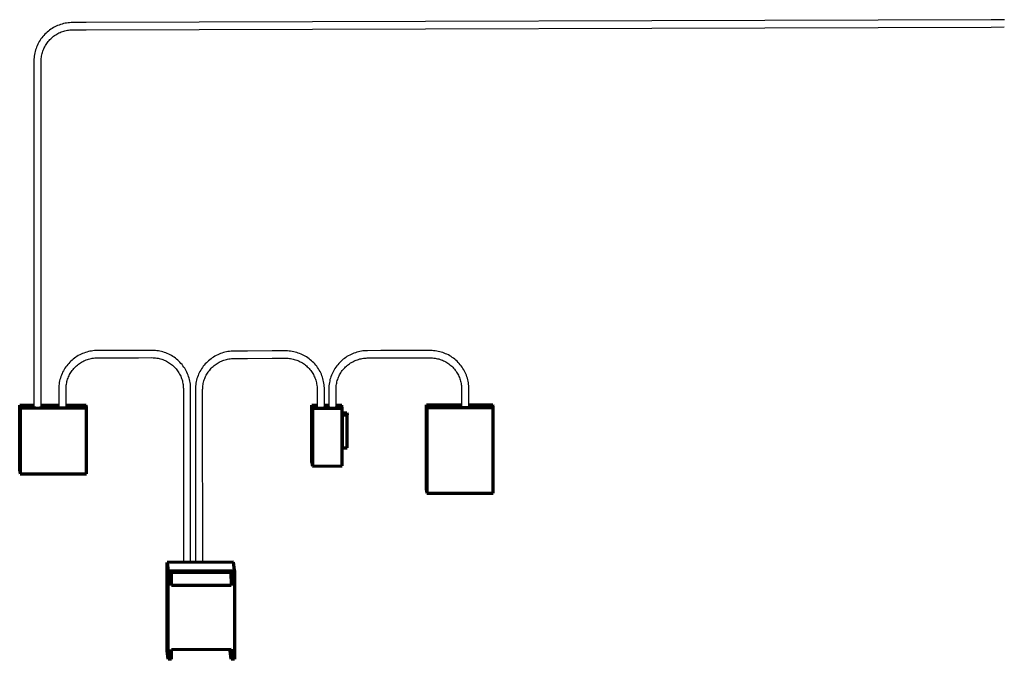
# Model space of a CAD drawing. Header units: inches. Extents: x -279 to 531, y -298 to 125.
# Tile 1 of 9: x -279 to 17, y -298 to -105. Entities that reach past the tile are written whole.
import ezdxf

# ---------------------------------------------------------------- set-up
doc = ezdxf.new("R2010")
doc.units = ezdxf.units.IN
doc.header["$MEASUREMENT"] = 0
doc.layers.add('E-ELEC-EQPM', color=71, linetype='Continuous', lineweight=70)
doc.layers.add('E-POWR-CNDT', color=130, linetype='Continuous', lineweight=30)

# ---------------------------------------------------------------- blocks, each defined once
blk = doc.blocks.new('Lighting and Appliance Panelboard - 480V MLO - Surface - 125 A-951381-3D - Project Overview')
at = {"layer": 'E-ELEC-EQPM'}
for p, q in [((-156.94, -221.07), (-146.36, -221.04)), ((-156.94, -246.75), (-156.94, -221.07)), ((-156.94, -221.07), (-156.83, -221.98)), ((-136.83, -221.92), (-156.83, -221.98)), ((-156.83, -221.98), (-156.83, -247.66)), ((-144.16, -221.04), (-136.94, -221.01)), ((-136.83, -221.92), (-136.94, -221.01)), ((-136.83, -247.6), (-136.83, -221.92)), ((-156.94, -246.75), (-156.83, -247.66)), ((-156.83, -247.66), (-136.83, -247.6))]:
    blk.add_line(p, q, dxfattribs=at)
blk = doc.blocks.new('Lighting and Appliance Panelboard - 208V MLO - Surface - 100 A-950526-3D - Project Overview')
at = {"layer": 'E-ELEC-EQPM'}
for p, q in [((-279.45, -221.19), (-275.16, -221.18)), ((-279.45, -240.94), (-279.45, -221.19)), ((-279.45, -221.19), (-279.34, -222.1)), ((-259.34, -222.04), (-279.34, -222.1)), ((-279.34, -222.1), (-279.34, -241.85)), ((-272.97, -221.17), (-267.68, -221.16)), ((-265.48, -221.15), (-259.45, -221.13)), ((-259.34, -222.04), (-259.45, -221.13)), ((-259.34, -241.79), (-259.34, -222.04)), ((-279.45, -240.94), (-279.34, -241.85)), ((-279.34, -241.85), (-259.34, -241.79))]:
    blk.add_line(p, q, dxfattribs=at)
blk = doc.blocks.new('Disconnect Switches - 480V - Fusible 60A-859980-3D - Project Overview')
at = {"layer": 'E-ELEC-EQPM'}
for p, q in [((-191.43, -221.18), (-189.87, -221.17)), ((-191.43, -238.46), (-191.43, -221.18)), ((-191.43, -221.18), (-191.31, -222.19)), ((-182.31, -222.16), (-191.31, -222.19)), ((-191.31, -222.19), (-191.31, -239.47)), ((-187.68, -221.17), (-186.35, -221.16)), ((-184.16, -221.16), (-182.43, -221.15)), ((-182.31, -222.16), (-182.43, -221.15)), ((-182.31, -239.44), (-182.31, -222.16)), ((-182.31, -223.5), (-180.89, -223.5)), ((-180.81, -224.13), (-182.31, -224.14)), ((-182.31, -224.14), (-182.31, -234.01)), ((-180.89, -223.5), (-180.81, -224.13)), ((-180.81, -234.01), (-180.81, -224.13)), ((-182.31, -234.01), (-180.81, -234.01)), ((-191.43, -238.46), (-191.31, -239.47)), ((-191.31, -239.47), (-182.31, -239.44))]:
    blk.add_line(p, q, dxfattribs=at)
blk = doc.blocks.new('Dry Type Transformer - 480-208Y120 - NEMA Type 2 - 30 kVA-507358-3D - Project Overview')
at = {"layer": 'E-ELEC-EQPM'}
for p, q in [((-215.08, -268.44), (-235.08, -268.5)), ((-235.08, -268.5), (-234.77, -271.03)), ((-235.08, -295.16), (-235.08, -268.5)), ((-214.78, -270.97), (-215.08, -268.44)), ((-234.77, -271.03), (-214.78, -270.97)), ((-234.77, -297.69), (-234.77, -271.03)), ((-233.77, -271.52), (-215.78, -271.47)), ((-233.77, -275.47), (-233.77, -271.52)), ((-215.84, -271.47), (-215.78, -275.42)), ((-215.78, -271.47), (-215.78, -275.42)), ((-214.78, -270.97), (-214.78, -297.63)), ((-215.78, -275.42), (-233.77, -275.47)), ((-234.77, -297.69), (-235.08, -295.16)), ((-233.77, -294.73), (-215.78, -294.67)), ((-233.77, -297.69), (-233.77, -294.73)), ((-216.08, -295.1), (-216.08, -294.67)), ((-215.78, -297.63), (-216.08, -295.1)), ((-215.78, -294.67), (-215.78, -297.63)), ((-233.77, -297.69), (-234.77, -297.69)), ((-214.78, -297.63), (-215.78, -297.63))]:
    blk.add_line(p, q, dxfattribs=at)

msp = doc.modelspace()

# ---------------------------------------------------------------- linework, layer by layer
at = {"layer": 'E-POWR-CNDT'}
for p, q in [((-259.47, -105.87), (-263.47, -105.89)), ((13.09, -105.05), (-259.47, -105.87)), ((17.09, -105.03), (13.09, -105.05)), ((-263.46, -108.08), (-259.46, -108.07)), ((-259.46, -108.07), (13.1, -107.24)), ((13.1, -107.24), (17.09, -107.23)), ((-275.16, -117.48), (-275.16, -121.43)), ((-272.97, -121.43), (-272.97, -117.48)), ((-275.16, -121.43), (-275.16, -221.63)), ((-272.97, -221.63), (-272.97, -121.43)), ((-251.98, -204.67), (-255.98, -204.68)), ((-255.98, -206.88), (-251.98, -206.87)), ((-243.66, -204.64), (-251.98, -204.67)), ((-251.98, -206.87), (-243.66, -206.84)), ((-239.67, -204.63), (-243.66, -204.64)), ((-243.66, -206.84), (-239.66, -206.83)), ((-210.85, -204.84), (-214.84, -204.85)), ((-214.84, -207.05), (-210.84, -207.04)), ((-203.37, -204.82), (-210.85, -204.84)), ((-210.84, -207.04), (-203.37, -207.02)), ((-199.38, -204.81), (-203.37, -204.82)), ((-203.37, -207.02), (-199.37, -207)), ((-170.66, -204.72), (-174.66, -204.74)), ((-174.65, -206.93), (-170.66, -206.92)), ((-159.86, -204.69), (-170.66, -204.72)), ((-170.66, -206.92), (-159.86, -206.89)), ((-155.86, -204.68), (-159.86, -204.69)), ((-159.86, -206.89), (-155.86, -206.88)), ((-267.68, -216.28), (-267.68, -220.23)), ((-265.48, -220.23), (-265.48, -216.28)), ((-230.16, -216.16), (-230.16, -220.11)), ((-227.97, -220.11), (-227.97, -216.16)), ((-226.54, -216.45), (-226.54, -220.4)), ((-224.34, -220.4), (-224.34, -216.45)), ((-189.87, -216.34), (-189.87, -220.29)), ((-187.68, -220.29), (-187.68, -216.34)), ((-186.35, -216.33), (-186.35, -220.28)), ((-184.16, -220.28), (-184.16, -216.33)), ((-146.36, -216.21), (-146.36, -220.16)), ((-144.16, -220.16), (-144.16, -216.21)), ((-275.16, -221.64), (-275.16, -221.63)), ((-267.68, -220.23), (-267.68, -221.61)), ((-265.48, -221.61), (-265.48, -220.23)), ((-230.16, -220.11), (-230.16, -268.48)), ((-227.97, -268.48), (-227.97, -220.11)), ((-226.54, -220.4), (-226.47, -268.47)), ((-224.27, -268.47), (-224.34, -220.4)), ((-189.87, -220.29), (-189.87, -221.67)), ((-187.68, -221.67), (-187.68, -220.29)), ((-186.35, -220.28), (-186.35, -221.67)), ((-184.16, -221.67), (-184.16, -220.28)), ((-146.36, -220.16), (-146.36, -221.54)), ((-144.16, -221.54), (-144.16, -220.16))]:
    msp.add_line(p, q, dxfattribs=at)
for points in [[(-263.47, -105.89, 0), (-263.94, -105.9, 0), (-264.4, -105.93, 0), (-264.87, -105.97, 0), (-265.33, -106.04, 0), (-265.79, -106.12, 0), (-266.25, -106.22, 0), (-266.7, -106.34, 0), (-267.15, -106.48, 0), (-267.59, -106.64, 0), (-268.02, -106.81, 0), (-268.45, -107, 0), (-268.87, -107.21, 0), (-269.28, -107.43, 0), (-269.68, -107.67, 0), (-270.07, -107.92, 0), (-270.45, -108.19, 0), (-270.82, -108.47, 0), (-271.18, -108.77, 0), (-271.52, -109.09, 0), (-271.85, -109.41, 0), (-272.17, -109.75, 0), (-272.48, -110.1, 0), (-272.77, -110.46, 0), (-273.05, -110.84, 0), (-273.31, -111.22, 0), (-273.55, -111.62, 0), (-273.78, -112.02, 0), (-273.99, -112.44, 0), (-274.19, -112.86, 0), (-274.37, -113.28, 0), (-274.53, -113.72, 0), (-274.67, -114.16, 0), (-274.8, -114.61, 0), (-274.9, -115.06, 0), (-274.99, -115.51, 0), (-275.06, -115.97, 0), (-275.11, -116.43, 0), (-275.15, -116.89, 0), (-275.16, -117.36, 0), (-275.16, -117.48, 0)], [(17.19, -105.03, 0), (17.09, -105.03, 0)], [(-272.97, -117.48, 0), (-272.96, -117.11, 0), (-272.94, -116.73, 0), (-272.9, -116.36, 0), (-272.85, -115.99, 0), (-272.78, -115.62, 0), (-272.69, -115.26, 0), (-272.6, -114.89, 0), (-272.49, -114.54, 0), (-272.36, -114.18, 0), (-272.22, -113.84, 0), (-272.06, -113.49, 0), (-271.89, -113.16, 0), (-271.71, -112.83, 0), (-271.52, -112.51, 0), (-271.31, -112.19, 0), (-271.09, -111.89, 0), (-270.86, -111.59, 0), (-270.61, -111.3, 0), (-270.36, -111.02, 0), (-270.09, -110.76, 0), (-269.81, -110.5, 0), (-269.52, -110.25, 0), (-269.23, -110.02, 0), (-268.92, -109.8, 0), (-268.6, -109.59, 0), (-268.28, -109.39, 0), (-267.95, -109.2, 0), (-267.61, -109.03, 0), (-267.26, -108.88, 0), (-266.91, -108.73, 0), (-266.55, -108.6, 0), (-266.19, -108.49, 0), (-265.82, -108.38, 0), (-265.45, -108.3, 0), (-265.08, -108.22, 0), (-264.7, -108.17, 0), (-264.33, -108.12, 0), (-263.95, -108.1, 0), (-263.57, -108.08, 0), (-263.46, -108.08, 0)], [(-255.98, -204.68, 0), (-256.45, -204.69, 0), (-256.92, -204.72, 0), (-257.38, -204.77, 0), (-257.84, -204.83, 0), (-258.3, -204.92, 0), (-258.76, -205.02, 0), (-259.21, -205.14, 0), (-259.66, -205.28, 0), (-260.1, -205.43, 0), (-260.53, -205.61, 0), (-260.96, -205.8, 0), (-261.38, -206, 0), (-261.79, -206.22, 0), (-262.19, -206.46, 0), (-262.58, -206.72, 0), (-262.96, -206.99, 0), (-263.33, -207.27, 0), (-263.69, -207.57, 0), (-264.03, -207.88, 0), (-264.37, -208.21, 0), (-264.69, -208.55, 0), (-264.99, -208.9, 0), (-265.28, -209.26, 0), (-265.56, -209.64, 0), (-265.82, -210.02, 0), (-266.06, -210.42, 0), (-266.29, -210.82, 0), (-266.51, -211.23, 0), (-266.7, -211.65, 0), (-266.88, -212.08, 0), (-267.04, -212.52, 0), (-267.18, -212.96, 0), (-267.31, -213.4, 0), (-267.42, -213.85, 0), (-267.51, -214.31, 0), (-267.58, -214.77, 0), (-267.63, -215.23, 0), (-267.66, -215.69, 0), (-267.68, -216.15, 0), (-267.68, -216.28, 0)], [(-265.48, -216.28, 0), (-265.47, -215.9, 0), (-265.45, -215.53, 0), (-265.41, -215.16, 0), (-265.36, -214.79, 0), (-265.29, -214.42, 0), (-265.21, -214.05, 0), (-265.11, -213.69, 0), (-265, -213.33, 0), (-264.87, -212.98, 0), (-264.73, -212.63, 0), (-264.58, -212.29, 0), (-264.41, -211.95, 0), (-264.23, -211.62, 0), (-264.03, -211.3, 0), (-263.82, -210.99, 0), (-263.6, -210.68, 0), (-263.37, -210.39, 0), (-263.13, -210.1, 0), (-262.87, -209.82, 0), (-262.6, -209.55, 0), (-262.32, -209.3, 0), (-262.04, -209.05, 0), (-261.74, -208.82, 0), (-261.43, -208.59, 0), (-261.12, -208.38, 0), (-260.79, -208.19, 0), (-260.46, -208, 0), (-260.12, -207.83, 0), (-259.78, -207.67, 0), (-259.42, -207.53, 0), (-259.07, -207.4, 0), (-258.7, -207.28, 0), (-258.34, -207.18, 0), (-257.97, -207.09, 0), (-257.59, -207.02, 0), (-257.22, -206.96, 0), (-256.84, -206.92, 0), (-256.46, -206.89, 0), (-256.08, -206.88, 0), (-255.98, -206.88, 0)], [(-228.05, -214.79, 0), (-228.11, -214.33, 0), (-228.2, -213.88, 0), (-228.3, -213.43, 0), (-228.42, -212.98, 0), (-228.56, -212.54, 0), (-228.71, -212.1, 0), (-228.89, -211.67, 0), (-229.08, -211.25, 0), (-229.28, -210.83, 0), (-229.51, -210.43, 0), (-229.75, -210.03, 0), (-230.01, -209.65, 0), (-230.28, -209.27, 0), (-230.56, -208.9, 0), (-230.87, -208.55, 0), (-231.18, -208.21, 0), (-231.51, -207.88, 0), (-231.85, -207.57, 0), (-232.21, -207.27, 0), (-232.57, -206.98, 0), (-232.95, -206.71, 0), (-233.34, -206.45, 0), (-233.74, -206.21, 0), (-234.14, -205.98, 0), (-234.56, -205.78, 0), (-234.99, -205.58, 0), (-235.42, -205.41, 0), (-235.86, -205.25, 0), (-236.3, -205.11, 0), (-236.75, -204.99, 0), (-237.21, -204.88, 0), (-237.67, -204.8, 0), (-238.13, -204.73, 0), (-238.59, -204.68, 0), (-239.06, -204.65, 0), (-239.53, -204.63, 0), (-239.67, -204.63, 0)], [(-239.66, -206.83, 0), (-239.28, -206.84, 0), (-238.9, -206.86, 0), (-238.52, -206.89, 0), (-238.14, -206.94, 0), (-237.77, -207.01, 0), (-237.4, -207.09, 0), (-237.03, -207.19, 0), (-236.67, -207.3, 0), (-236.31, -207.42, 0), (-235.96, -207.56, 0), (-235.61, -207.71, 0), (-235.27, -207.88, 0), (-234.94, -208.06, 0), (-234.61, -208.25, 0), (-234.29, -208.45, 0), (-233.98, -208.67, 0), (-233.68, -208.9, 0), (-233.39, -209.14, 0), (-233.11, -209.39, 0), (-232.84, -209.65, 0), (-232.58, -209.93, 0), (-232.34, -210.21, 0), (-232.1, -210.5, 0), (-231.88, -210.8, 0), (-231.67, -211.11, 0), (-231.47, -211.43, 0), (-231.28, -211.76, 0), (-231.11, -212.09, 0), (-230.95, -212.43, 0), (-230.81, -212.78, 0), (-230.68, -213.13, 0), (-230.56, -213.48, 0), (-230.46, -213.84, 0), (-230.37, -214.21, 0), (-230.3, -214.57, 0), (-230.24, -214.94, 0), (-230.23, -215.06, 0)], [(-214.84, -204.85, 0), (-215.31, -204.87, 0), (-215.78, -204.89, 0), (-216.24, -204.94, 0), (-216.71, -205.01, 0), (-217.17, -205.09, 0), (-217.62, -205.19, 0), (-218.07, -205.31, 0), (-218.52, -205.45, 0), (-218.96, -205.61, 0), (-219.39, -205.78, 0), (-219.82, -205.97, 0), (-220.24, -206.18, 0), (-220.65, -206.4, 0), (-221.05, -206.64, 0), (-221.44, -206.89, 0), (-221.82, -207.16, 0), (-222.19, -207.44, 0), (-222.55, -207.74, 0), (-222.9, -208.06, 0), (-223.23, -208.38, 0), (-223.55, -208.72, 0), (-223.85, -209.07, 0), (-224.14, -209.43, 0), (-224.42, -209.81, 0), (-224.68, -210.19, 0), (-224.93, -210.59, 0), (-225.15, -210.99, 0), (-225.37, -211.41, 0), (-225.56, -211.83, 0), (-225.74, -212.25, 0), (-225.9, -212.69, 0), (-226.05, -213.13, 0), (-226.17, -213.58, 0), (-226.28, -214.03, 0), (-226.37, -214.48, 0), (-226.44, -214.94, 0), (-226.49, -215.4, 0), (-226.52, -215.86, 0), (-226.54, -216.33, 0), (-226.54, -216.45, 0)], [(-224.34, -216.45, 0), (-224.33, -216.08, 0), (-224.31, -215.7, 0), (-224.27, -215.33, 0), (-224.22, -214.96, 0), (-224.15, -214.59, 0), (-224.07, -214.23, 0), (-223.97, -213.86, 0), (-223.86, -213.51, 0), (-223.73, -213.15, 0), (-223.59, -212.8, 0), (-223.44, -212.46, 0), (-223.27, -212.13, 0), (-223.09, -211.8, 0), (-222.89, -211.47, 0), (-222.68, -211.16, 0), (-222.46, -210.85, 0), (-222.23, -210.56, 0), (-221.99, -210.27, 0), (-221.73, -209.99, 0), (-221.46, -209.73, 0), (-221.19, -209.47, 0), (-220.9, -209.22, 0), (-220.6, -208.99, 0), (-220.29, -208.77, 0), (-219.98, -208.56, 0), (-219.65, -208.36, 0), (-219.32, -208.17, 0), (-218.98, -208, 0), (-218.64, -207.84, 0), (-218.29, -207.7, 0), (-217.93, -207.57, 0), (-217.57, -207.45, 0), (-217.2, -207.35, 0), (-216.83, -207.27, 0), (-216.46, -207.19, 0), (-216.08, -207.14, 0), (-215.7, -207.09, 0), (-215.32, -207.07, 0), (-214.94, -207.05, 0), (-214.84, -207.05, 0)], [(-187.76, -214.97, 0), (-187.82, -214.51, 0), (-187.91, -214.05, 0), (-188.01, -213.6, 0), (-188.13, -213.15, 0), (-188.27, -212.71, 0), (-188.42, -212.28, 0), (-188.6, -211.85, 0), (-188.79, -211.42, 0), (-188.99, -211.01, 0), (-189.22, -210.6, 0), (-189.46, -210.21, 0), (-189.72, -209.82, 0), (-189.99, -209.44, 0), (-190.27, -209.08, 0), (-190.58, -208.73, 0), (-190.89, -208.39, 0), (-191.22, -208.06, 0), (-191.56, -207.74, 0), (-191.92, -207.44, 0), (-192.28, -207.16, 0), (-192.66, -206.88, 0), (-193.05, -206.63, 0), (-193.45, -206.39, 0), (-193.85, -206.16, 0), (-194.27, -205.95, 0), (-194.7, -205.76, 0), (-195.13, -205.58, 0), (-195.57, -205.43, 0), (-196.01, -205.29, 0), (-196.46, -205.16, 0), (-196.92, -205.06, 0), (-197.38, -204.97, 0), (-197.84, -204.9, 0), (-198.3, -204.85, 0), (-198.77, -204.82, 0), (-199.24, -204.81, 0), (-199.38, -204.81, 0)], [(-199.37, -207, 0), (-198.99, -207.01, 0), (-198.61, -207.03, 0), (-198.23, -207.07, 0), (-197.85, -207.12, 0), (-197.48, -207.19, 0), (-197.11, -207.27, 0), (-196.74, -207.36, 0), (-196.38, -207.47, 0), (-196.02, -207.6, 0), (-195.67, -207.73, 0), (-195.32, -207.89, 0), (-194.98, -208.05, 0), (-194.64, -208.23, 0), (-194.32, -208.42, 0), (-194, -208.63, 0), (-193.69, -208.84, 0), (-193.39, -209.07, 0), (-193.1, -209.31, 0), (-192.82, -209.57, 0), (-192.55, -209.83, 0), (-192.29, -210.1, 0), (-192.05, -210.39, 0), (-191.81, -210.68, 0), (-191.59, -210.98, 0), (-191.37, -211.29, 0), (-191.18, -211.61, 0), (-190.99, -211.93, 0), (-190.82, -212.27, 0), (-190.66, -212.61, 0), (-190.52, -212.95, 0), (-190.39, -213.3, 0), (-190.27, -213.66, 0), (-190.17, -214.02, 0), (-190.08, -214.38, 0), (-190.01, -214.75, 0), (-189.95, -215.12, 0), (-189.94, -215.23, 0)], [(-174.66, -204.74, 0), (-175.13, -204.75, 0), (-175.6, -204.78, 0), (-176.06, -204.82, 0), (-176.52, -204.89, 0), (-176.98, -204.97, 0), (-177.44, -205.08, 0), (-177.89, -205.2, 0), (-178.34, -205.33, 0), (-178.78, -205.49, 0), (-179.21, -205.66, 0), (-179.64, -205.85, 0), (-180.06, -206.06, 0), (-180.47, -206.28, 0), (-180.87, -206.52, 0), (-181.26, -206.77, 0), (-181.64, -207.04, 0), (-182.01, -207.33, 0), (-182.37, -207.62, 0), (-182.71, -207.94, 0), (-183.04, -208.26, 0), (-183.36, -208.6, 0), (-183.67, -208.95, 0), (-183.96, -209.32, 0), (-184.24, -209.69, 0), (-184.5, -210.08, 0), (-184.74, -210.47, 0), (-184.97, -210.87, 0), (-185.18, -211.29, 0), (-185.38, -211.71, 0), (-185.56, -212.14, 0), (-185.72, -212.57, 0), (-185.86, -213.01, 0), (-185.99, -213.46, 0), (-186.09, -213.91, 0), (-186.18, -214.36, 0), (-186.25, -214.82, 0), (-186.31, -215.28, 0), (-186.34, -215.74, 0), (-186.35, -216.21, 0), (-186.35, -216.33, 0)], [(-184.16, -216.33, 0), (-184.15, -215.96, 0), (-184.13, -215.58, 0), (-184.09, -215.21, 0), (-184.04, -214.84, 0), (-183.97, -214.47, 0), (-183.89, -214.11, 0), (-183.79, -213.75, 0), (-183.68, -213.39, 0), (-183.55, -213.03, 0), (-183.41, -212.69, 0), (-183.25, -212.34, 0), (-183.09, -212.01, 0), (-182.9, -211.68, 0), (-182.71, -211.36, 0), (-182.5, -211.04, 0), (-182.28, -210.74, 0), (-182.05, -210.44, 0), (-181.8, -210.15, 0), (-181.55, -209.87, 0), (-181.28, -209.61, 0), (-181, -209.35, 0), (-180.71, -209.1, 0), (-180.42, -208.87, 0), (-180.11, -208.65, 0), (-179.79, -208.44, 0), (-179.47, -208.24, 0), (-179.14, -208.06, 0), (-178.8, -207.88, 0), (-178.45, -207.73, 0), (-178.1, -207.58, 0), (-177.74, -207.45, 0), (-177.38, -207.34, 0), (-177.02, -207.23, 0), (-176.65, -207.15, 0), (-176.27, -207.08, 0), (-175.9, -207.02, 0), (-175.52, -206.97, 0), (-175.14, -206.95, 0), (-174.76, -206.93, 0), (-174.65, -206.93, 0)], [(-144.25, -214.84, 0), (-144.31, -214.38, 0), (-144.4, -213.93, 0), (-144.5, -213.47, 0), (-144.62, -213.03, 0), (-144.75, -212.58, 0), (-144.91, -212.15, 0), (-145.08, -211.72, 0), (-145.27, -211.3, 0), (-145.48, -210.88, 0), (-145.71, -210.48, 0), (-145.95, -210.08, 0), (-146.2, -209.69, 0), (-146.48, -209.32, 0), (-146.76, -208.95, 0), (-147.06, -208.6, 0), (-147.38, -208.26, 0), (-147.71, -207.93, 0), (-148.05, -207.61, 0), (-148.4, -207.31, 0), (-148.77, -207.03, 0), (-149.15, -206.75, 0), (-149.54, -206.5, 0), (-149.93, -206.26, 0), (-150.34, -206.03, 0), (-150.76, -205.82, 0), (-151.18, -205.63, 0), (-151.62, -205.46, 0), (-152.05, -205.3, 0), (-152.5, -205.16, 0), (-152.95, -205.04, 0), (-153.4, -204.93, 0), (-153.86, -204.84, 0), (-154.33, -204.78, 0), (-154.79, -204.73, 0), (-155.26, -204.69, 0), (-155.72, -204.68, 0), (-155.86, -204.68, 0)], [(-155.86, -206.88, 0), (-155.48, -206.88, 0), (-155.1, -206.9, 0), (-154.72, -206.94, 0), (-154.34, -206.99, 0), (-153.97, -207.06, 0), (-153.6, -207.14, 0), (-153.23, -207.23, 0), (-152.86, -207.34, 0), (-152.51, -207.47, 0), (-152.15, -207.61, 0), (-151.81, -207.76, 0), (-151.47, -207.92, 0), (-151.13, -208.1, 0), (-150.81, -208.29, 0), (-150.49, -208.5, 0), (-150.18, -208.72, 0), (-149.88, -208.95, 0), (-149.59, -209.19, 0), (-149.31, -209.44, 0), (-149.04, -209.7, 0), (-148.78, -209.97, 0), (-148.53, -210.26, 0), (-148.3, -210.55, 0), (-148.07, -210.85, 0), (-147.86, -211.16, 0), (-147.66, -211.48, 0), (-147.48, -211.81, 0), (-147.31, -212.14, 0), (-147.15, -212.48, 0), (-147, -212.82, 0), (-146.87, -213.17, 0), (-146.76, -213.53, 0), (-146.66, -213.89, 0), (-146.57, -214.25, 0), (-146.5, -214.62, 0), (-146.44, -214.99, 0), (-146.43, -215.1, 0)], [(-230.23, -215.06, 0), (-230.19, -215.43, 0), (-230.17, -215.8, 0), (-230.16, -216.16, 0)], [(-227.97, -216.16, 0), (-227.98, -215.7, 0), (-228, -215.24, 0), (-228.05, -214.79, 0)], [(-189.94, -215.23, 0), (-189.9, -215.6, 0), (-189.88, -215.98, 0), (-189.87, -216.34, 0)], [(-187.68, -216.34, 0), (-187.69, -215.88, 0), (-187.71, -215.41, 0), (-187.76, -214.97, 0)], [(-146.43, -215.1, 0), (-146.39, -215.47, 0), (-146.37, -215.85, 0), (-146.36, -216.21, 0)], [(-144.16, -216.21, 0), (-144.17, -215.75, 0), (-144.2, -215.29, 0), (-144.25, -214.84, 0)], [(-274.04, -221.81, 0), (-274.33, -221.8, 0), (-274.6, -221.79, 0), (-274.83, -221.76, 0), (-275.01, -221.72, 0), (-275.12, -221.68, 0), (-275.16, -221.64, 0)], [(-272.97, -221.63, 0), (-273, -221.68, 0), (-273.1, -221.72, 0), (-273.27, -221.75, 0), (-273.5, -221.78, 0), (-273.76, -221.8, 0), (-274.04, -221.81, 0)], [(-266.56, -221.78, 0), (-266.84, -221.78, 0), (-267.11, -221.76, 0), (-267.34, -221.74, 0), (-267.52, -221.7, 0), (-267.63, -221.66, 0), (-267.68, -221.61, 0)], [(-265.48, -221.61, 0), (-265.51, -221.65, 0), (-265.62, -221.69, 0), (-265.79, -221.73, 0), (-266.01, -221.76, 0), (-266.27, -221.78, 0), (-266.56, -221.78, 0)], [(-188.75, -221.85, 0), (-189.04, -221.84, 0), (-189.31, -221.82, 0), (-189.54, -221.8, 0), (-189.72, -221.76, 0), (-189.83, -221.72, 0), (-189.87, -221.68, 0)], [(-187.68, -221.67, 0), (-187.71, -221.71, 0), (-187.81, -221.76, 0), (-187.98, -221.79, 0), (-188.21, -221.82, 0), (-188.47, -221.84, 0), (-188.75, -221.85, 0)], [(-185.23, -221.84, 0), (-185.52, -221.83, 0), (-185.79, -221.82, 0), (-186.02, -221.79, 0), (-186.2, -221.76, 0), (-186.31, -221.71, 0), (-186.35, -221.67, 0)], [(-184.16, -221.66, 0), (-184.19, -221.71, 0), (-184.29, -221.75, 0), (-184.46, -221.79, 0), (-184.69, -221.81, 0), (-184.95, -221.83, 0), (-185.23, -221.84, 0)], [(-145.24, -221.72, 0), (-145.53, -221.71, 0), (-145.79, -221.7, 0), (-146.02, -221.67, 0), (-146.2, -221.63, 0), (-146.32, -221.59, 0), (-146.36, -221.55, 0)], [(-144.16, -221.54, 0), (-144.2, -221.59, 0), (-144.3, -221.63, 0), (-144.47, -221.66, 0), (-144.7, -221.69, 0), (-144.96, -221.71, 0), (-145.24, -221.72, 0)]]:
    msp.add_polyline3d(points, dxfattribs=at)

# ---------------------------------------------------------------- block references
at = {"layer": 'E-ELEC-EQPM'}
for name in ['Lighting and Appliance Panelboard - 208V MLO - Surface - 100 A-950526-3D - Project Overview', 'Disconnect Switches - 480V - Fusible 60A-859980-3D - Project Overview', 'Lighting and Appliance Panelboard - 480V MLO - Surface - 125 A-951381-3D - Project Overview', 'Dry Type Transformer - 480-208Y120 - NEMA Type 2 - 30 kVA-507358-3D - Project Overview']:
    msp.add_blockref(name, (0, 0), dxfattribs=at)

doc.saveas('drawing.dxf')
